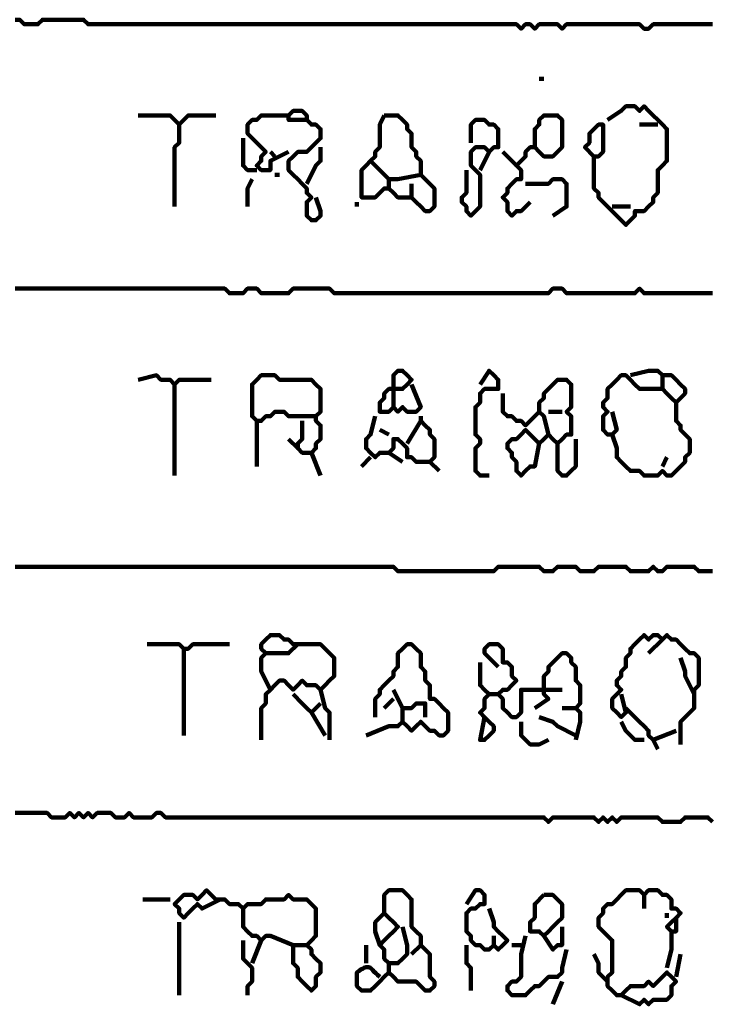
# Model space of a CAD drawing. Header units: metres. Extents: x 1959 to 4131, y 3282 to 4313.
# Tile 56 of 256: x 2127.63 to 2129.03, y 4295.95 to 4297.94. Entities that reach past the tile are written whole.
import ezdxf

# ---------------------------------------------------------------- set-up
doc = ezdxf.new("R2010")
doc.units = ezdxf.units.M
doc.layers.add('P', color=250, linetype='Continuous', lineweight=100)

msp = doc.modelspace()

# ---------------------------------------------------------------- linework, layer by layer
at = {"layer": 'P', "color": 0, "linetype": 'Continuous'}
for points in [[(2127.6199, 4297.9408), (2127.6292, 4297.9408), (2127.6384, 4297.9316), (2127.6476, 4297.9316), (2127.6568, 4297.9316), (2127.6661, 4297.9316), (2127.6753, 4297.9408), (2127.6845, 4297.9408), (2127.6938, 4297.9408), (2127.703, 4297.9408), (2127.7122, 4297.9408), (2127.7215, 4297.9408), (2127.7307, 4297.9408), (2127.7399, 4297.9408), (2127.7492, 4297.9408), (2127.7584, 4297.9408), (2127.7676, 4297.9316), (2127.7768, 4297.9316), (2127.7861, 4297.9316), (2127.7953, 4297.9316), (2127.8045, 4297.9316), (2127.8138, 4297.9316), (2127.823, 4297.9316), (2127.8322, 4297.9316), (2127.8415, 4297.9316), (2127.8507, 4297.9316), (2127.8599, 4297.9316), (2127.8692, 4297.9316), (2127.8784, 4297.9316), (2127.8876, 4297.9316), (2127.8968, 4297.9316), (2127.9061, 4297.9316), (2127.9153, 4297.9316), (2127.9245, 4297.9316), (2127.9338, 4297.9316), (2127.943, 4297.9316), (2127.9522, 4297.9316), (2127.9615, 4297.9316), (2127.9707, 4297.9316), (2127.9799, 4297.9316), (2127.9892, 4297.9316), (2127.9984, 4297.9316), (2128.0076, 4297.9316), (2128.0168, 4297.9316), (2128.0261, 4297.9316), (2128.0353, 4297.9316), (2128.0445, 4297.9316), (2128.0538, 4297.9316), (2128.063, 4297.9316), (2128.0722, 4297.9316), (2128.0815, 4297.9316), (2128.0907, 4297.9316), (2128.0999, 4297.9316), (2128.1092, 4297.9316), (2128.1184, 4297.9316), (2128.1276, 4297.9316), (2128.1368, 4297.9316), (2128.1461, 4297.9316), (2128.1553, 4297.9316), (2128.1645, 4297.9316), (2128.1738, 4297.9316), (2128.183, 4297.9316), (2128.1922, 4297.9316), (2128.2015, 4297.9316), (2128.2107, 4297.9316), (2128.2199, 4297.9316), (2128.2292, 4297.9316), (2128.2384, 4297.9316), (2128.2476, 4297.9316), (2128.2568, 4297.9316), (2128.2661, 4297.9316), (2128.2753, 4297.9316), (2128.2845, 4297.9316), (2128.2938, 4297.9316), (2128.303, 4297.9316), (2128.3122, 4297.9316), (2128.3215, 4297.9316), (2128.3307, 4297.9316), (2128.3399, 4297.9316), (2128.3492, 4297.9316), (2128.3584, 4297.9316), (2128.3676, 4297.9316), (2128.3768, 4297.9316), (2128.3861, 4297.9316), (2128.3953, 4297.9316), (2128.4045, 4297.9316), (2128.4138, 4297.9316), (2128.423, 4297.9316), (2128.4322, 4297.9316), (2128.4415, 4297.9316), (2128.4507, 4297.9316), (2128.4599, 4297.9316), (2128.4692, 4297.9316), (2128.4784, 4297.9316), (2128.4876, 4297.9316), (2128.4968, 4297.9316), (2128.5061, 4297.9316), (2128.5153, 4297.9316), (2128.5245, 4297.9316), (2128.5338, 4297.9316), (2128.543, 4297.9316), (2128.5522, 4297.9316), (2128.5615, 4297.9316), (2128.5707, 4297.9316), (2128.5799, 4297.9316), (2128.5892, 4297.9316), (2128.5984, 4297.9316), (2128.6076, 4297.9316), (2128.6168, 4297.9316), (2128.6261, 4297.9316), (2128.6353, 4297.9316), (2128.6445, 4297.9224), (2128.6538, 4297.9316), (2128.663, 4297.9316), (2128.6722, 4297.9224), (2128.6815, 4297.9316), (2128.6907, 4297.9316), (2128.6999, 4297.9316), (2128.7092, 4297.9316), (2128.7184, 4297.9316), (2128.7276, 4297.9224), (2128.7368, 4297.9316), (2128.7461, 4297.9316), (2128.7553, 4297.9316), (2128.7645, 4297.9316), (2128.7738, 4297.9316), (2128.783, 4297.9316), (2128.7922, 4297.9316), (2128.8015, 4297.9316), (2128.8107, 4297.9316), (2128.8199, 4297.9316), (2128.8292, 4297.9316), (2128.8384, 4297.9316), (2128.8476, 4297.9316), (2128.8568, 4297.9316), (2128.8661, 4297.9316), (2128.8753, 4297.9316), (2128.8845, 4297.9316), (2128.8938, 4297.9224), (2128.903, 4297.9224), (2128.9122, 4297.9316), (2128.9215, 4297.9316), (2128.9307, 4297.9316), (2128.9399, 4297.9316), (2128.9492, 4297.9316), (2128.9584, 4297.9316), (2128.9676, 4297.9316), (2128.9768, 4297.9316), (2128.9861, 4297.9316), (2128.9953, 4297.9316), (2129.0045, 4297.9316), (2129.0138, 4297.9316), (2129.023, 4297.9316), (2129.0322, 4297.9316)], [(2128.6815, 4297.8208), (2128.6907, 4297.8208)], [(2128.2107, 4297.7378), (2128.1738, 4297.7378), (2128.1738, 4297.747), (2128.183, 4297.7562), (2128.1922, 4297.7562), (2128.2015, 4297.7562), (2128.2107, 4297.747), (2128.2107, 4297.7378), (2128.2199, 4297.7285), (2128.2292, 4297.7285), (2128.2384, 4297.7193), (2128.2384, 4297.7101), (2128.2384, 4297.7008), (2128.2292, 4297.6916), (2128.2199, 4297.6824), (2128.2107, 4297.6731), (2128.2015, 4297.6731), (2128.1922, 4297.6731), (2128.183, 4297.6639), (2128.1738, 4297.6547), (2128.1738, 4297.6454), (2128.1738, 4297.6362), (2128.183, 4297.627), (2128.1922, 4297.6178), (2128.2015, 4297.6085), (2128.2107, 4297.5993), (2128.2107, 4297.5901), (2128.2199, 4297.5808), (2128.2107, 4297.5716), (2128.2107, 4297.5624), (2128.2107, 4297.5531), (2128.2107, 4297.5439), (2128.2199, 4297.5347), (2128.2292, 4297.5347), (2128.2384, 4297.5439), (2128.2384, 4297.5531), (2128.2292, 4297.5808)], [(2128.8199, 4297.7378), (2128.8476, 4297.7562), (2128.8568, 4297.7654), (2128.8661, 4297.7654), (2128.8753, 4297.7654), (2128.8845, 4297.7562), (2128.8938, 4297.7654), (2128.903, 4297.7562), (2128.9122, 4297.747), (2128.9215, 4297.7378), (2128.9307, 4297.7285), (2128.9399, 4297.7193), (2128.9399, 4297.7101), (2128.9399, 4297.7008), (2128.9399, 4297.6916), (2128.9399, 4297.6824), (2128.9399, 4297.6731), (2128.9399, 4297.6639), (2128.9399, 4297.6547), (2128.9307, 4297.6454), (2128.9215, 4297.6362), (2128.9215, 4297.627), (2128.9215, 4297.6178), (2128.9215, 4297.6085), (2128.9215, 4297.5993), (2128.9215, 4297.5901), (2128.9122, 4297.5808), (2128.9122, 4297.5716), (2128.903, 4297.5624), (2128.8938, 4297.5531), (2128.8845, 4297.5531), (2128.8753, 4297.5531), (2128.8753, 4297.5439), (2128.8661, 4297.5347), (2128.8568, 4297.5254), (2128.8476, 4297.5347), (2128.8384, 4297.5439), (2128.8292, 4297.5531), (2128.8199, 4297.5624), (2128.8107, 4297.5716), (2128.8015, 4297.5808), (2128.8015, 4297.5901), (2128.7922, 4297.5993), (2128.7922, 4297.6085), (2128.7922, 4297.6178), (2128.7922, 4297.627), (2128.7922, 4297.6362), (2128.7922, 4297.6454), (2128.7922, 4297.6547), (2128.7922, 4297.6639), (2128.8015, 4297.6639), (2128.8107, 4297.6731), (2128.8107, 4297.6824), (2128.8107, 4297.6916), (2128.8107, 4297.7008), (2128.8107, 4297.7101), (2128.8107, 4297.7193), (2128.8107, 4297.7285), (2128.8015, 4297.7285), (2128.7922, 4297.7193), (2128.783, 4297.7101), (2128.783, 4297.7008), (2128.783, 4297.6916), (2128.7738, 4297.6824), (2128.7922, 4297.6639)], [(2127.8692, 4297.747), (2127.9061, 4297.747), (2127.9153, 4297.747), (2127.9245, 4297.747), (2127.9338, 4297.747), (2127.943, 4297.7378), (2127.9522, 4297.7285), (2127.9615, 4297.7378), (2127.9707, 4297.747), (2127.9799, 4297.747), (2127.9892, 4297.747), (2127.9984, 4297.747), (2128.0261, 4297.747)], [(2128.1738, 4297.6731), (2128.1368, 4297.6547), (2128.1368, 4297.6454), (2128.1368, 4297.6362), (2128.1276, 4297.6362), (2128.1184, 4297.6362), (2128.1092, 4297.6454), (2128.1184, 4297.6547), (2128.1184, 4297.6639), (2128.1276, 4297.6731), (2128.1184, 4297.6824), (2128.1092, 4297.6916), (2128.0999, 4297.7008), (2128.0907, 4297.7101), (2128.0907, 4297.7193), (2128.0907, 4297.7285), (2128.0999, 4297.7378), (2128.1092, 4297.7378), (2128.1184, 4297.747), (2128.1276, 4297.747), (2128.1738, 4297.747)], [(2128.3676, 4297.747), (2128.3768, 4297.747), (2128.3861, 4297.747), (2128.3953, 4297.747), (2128.4045, 4297.7378), (2128.4138, 4297.7285), (2128.4138, 4297.7193), (2128.423, 4297.7101), (2128.423, 4297.7008), (2128.423, 4297.6916), (2128.423, 4297.6824), (2128.4322, 4297.6731), (2128.4322, 4297.6639), (2128.4415, 4297.6547), (2128.4415, 4297.6454), (2128.4415, 4297.6362), (2128.4415, 4297.627), (2128.4507, 4297.6178), (2128.4599, 4297.6085), (2128.4692, 4297.5993), (2128.4692, 4297.5901), (2128.4692, 4297.5808), (2128.4692, 4297.5716), (2128.4692, 4297.5624), (2128.4599, 4297.5531), (2128.4507, 4297.5531), (2128.4415, 4297.5624), (2128.4322, 4297.5716), (2128.423, 4297.5808), (2128.4138, 4297.5808), (2128.4045, 4297.5808), (2128.3953, 4297.5808), (2128.3861, 4297.5901), (2128.3768, 4297.5993), (2128.3676, 4297.5993), (2128.3584, 4297.5901), (2128.3492, 4297.5808), (2128.3399, 4297.5808), (2128.3307, 4297.5808), (2128.3215, 4297.5808), (2128.3215, 4297.5901), (2128.3215, 4297.5993), (2128.3215, 4297.6085), (2128.3215, 4297.6178), (2128.3215, 4297.627), (2128.3215, 4297.6362), (2128.3307, 4297.6454), (2128.3399, 4297.6547), (2128.3492, 4297.6639), (2128.3492, 4297.6731), (2128.3584, 4297.6824), (2128.3584, 4297.6916), (2128.3584, 4297.7008), (2128.3584, 4297.7101), (2128.3584, 4297.7193), (2128.3584, 4297.7285), (2128.3676, 4297.747)], [(2128.543, 4297.6916), (2128.543, 4297.7285), (2128.5522, 4297.7378), (2128.5615, 4297.7378), (2128.5707, 4297.7378), (2128.5799, 4297.7285), (2128.5892, 4297.7285), (2128.5984, 4297.7193), (2128.5984, 4297.7101), (2128.5984, 4297.7008), (2128.5984, 4297.6916), (2128.5984, 4297.6824), (2128.5892, 4297.6824), (2128.5799, 4297.6731), (2128.5707, 4297.6824), (2128.5615, 4297.6824), (2128.5522, 4297.6824), (2128.543, 4297.6731), (2128.543, 4297.6639), (2128.543, 4297.6547), (2128.543, 4297.6454), (2128.5522, 4297.6362), (2128.5615, 4297.627), (2128.5615, 4297.6178), (2128.5615, 4297.6085), (2128.5615, 4297.5993), (2128.5615, 4297.5901), (2128.5615, 4297.5808), (2128.5615, 4297.5716), (2128.5615, 4297.5624), (2128.5522, 4297.5531), (2128.543, 4297.5439), (2128.5338, 4297.5531), (2128.5338, 4297.5624), (2128.5245, 4297.5716), (2128.5245, 4297.5808), (2128.5338, 4297.5901), (2128.5338, 4297.5993), (2128.5338, 4297.6085), (2128.5338, 4297.6178), (2128.5338, 4297.6362)], [(2128.6722, 4297.6824), (2128.6722, 4297.7193), (2128.6815, 4297.7285), (2128.6815, 4297.7378), (2128.6907, 4297.747), (2128.6999, 4297.747), (2128.7092, 4297.747), (2128.7184, 4297.747), (2128.7276, 4297.7378), (2128.7276, 4297.7285), (2128.7276, 4297.7193), (2128.7276, 4297.7101), (2128.7276, 4297.7008), (2128.7276, 4297.6916), (2128.7276, 4297.6824), (2128.7184, 4297.6731), (2128.7092, 4297.6639), (2128.6999, 4297.6639), (2128.6907, 4297.6639), (2128.6815, 4297.6731), (2128.6722, 4297.6824), (2128.663, 4297.6824), (2128.6538, 4297.6731), (2128.6538, 4297.6639), (2128.6445, 4297.6547), (2128.6353, 4297.6454), (2128.6445, 4297.6362), (2128.6445, 4297.627), (2128.6445, 4297.6178), (2128.6353, 4297.6178), (2128.6261, 4297.6085), (2128.6168, 4297.5993), (2128.6168, 4297.5901), (2128.6076, 4297.5808), (2128.6168, 4297.5716), (2128.6168, 4297.5624), (2128.6168, 4297.5531), (2128.6261, 4297.5439), (2128.6353, 4297.5531), (2128.6445, 4297.5531), (2128.663, 4297.5716)], [(2127.9522, 4297.7285), (2127.9522, 4297.6916), (2127.943, 4297.6824), (2127.943, 4297.6731), (2127.943, 4297.6639), (2127.943, 4297.6547), (2127.943, 4297.6454), (2127.943, 4297.6362), (2127.943, 4297.627), (2127.943, 4297.6178), (2127.943, 4297.6085), (2127.943, 4297.5993), (2127.943, 4297.5624)], [(2128.8845, 4297.7285), (2128.9215, 4297.7285)], [(2128.0815, 4297.7008), (2128.0815, 4297.6731), (2128.0815, 4297.6639), (2128.0815, 4297.6547), (2128.0815, 4297.6454), (2128.0907, 4297.6362), (2128.1092, 4297.6362)], [(2128.2384, 4297.6824), (2128.2384, 4297.6547), (2128.2292, 4297.6454), (2128.2107, 4297.6085)], [(2128.1368, 4297.6731), (2128.1461, 4297.6639)], [(2128.5799, 4297.6731), (2128.5615, 4297.6362)], [(2128.6076, 4297.6731), (2128.6353, 4297.6454)], [(2128.3399, 4297.6547), (2128.3768, 4297.6178), (2128.3861, 4297.6178), (2128.3953, 4297.6178), (2128.4415, 4297.627)], [(2128.0999, 4297.6178), (2128.0907, 4297.5993), (2128.0907, 4297.5901), (2128.0907, 4297.5808), (2128.0907, 4297.5624)], [(2128.1461, 4297.627), (2128.1553, 4297.627)], [(2128.3768, 4297.6178), (2128.3768, 4297.5993)], [(2128.6538, 4297.6085), (2128.6907, 4297.6085), (2128.6999, 4297.6085), (2128.7092, 4297.6178), (2128.7184, 4297.6178), (2128.7276, 4297.6178), (2128.7368, 4297.6085), (2128.7368, 4297.5993), (2128.7368, 4297.5901), (2128.7368, 4297.5808), (2128.7368, 4297.5716), (2128.7368, 4297.5624), (2128.7092, 4297.5439)], [(2128.423, 4297.6085), (2128.423, 4297.5808)], [(2128.3122, 4297.5716), (2128.3122, 4297.5624)], [(2128.8292, 4297.5624), (2128.8661, 4297.5624)], [(2127.6199, 4297.3962), (2127.6292, 4297.3962), (2127.6384, 4297.3962), (2127.6476, 4297.3962), (2127.6568, 4297.3962), (2127.6661, 4297.3962), (2127.6753, 4297.3962), (2127.6845, 4297.3962), (2127.6938, 4297.3962), (2127.703, 4297.3962), (2127.7122, 4297.3962), (2127.7215, 4297.3962), (2127.7307, 4297.3962), (2127.7399, 4297.3962), (2127.7492, 4297.3962), (2127.7584, 4297.3962), (2127.7676, 4297.3962), (2127.7768, 4297.3962), (2127.7861, 4297.3962), (2127.7953, 4297.3962), (2127.8045, 4297.3962), (2127.8138, 4297.3962), (2127.823, 4297.3962), (2127.8322, 4297.3962), (2127.8415, 4297.3962), (2127.8507, 4297.3962), (2127.8599, 4297.3962), (2127.8692, 4297.3962), (2127.8784, 4297.3962), (2127.8876, 4297.3962), (2127.8968, 4297.3962), (2127.9061, 4297.3962), (2127.9153, 4297.3962), (2127.9245, 4297.3962), (2127.9338, 4297.3962), (2127.943, 4297.3962), (2127.9522, 4297.3962), (2127.9615, 4297.3962), (2127.9707, 4297.3962), (2127.9799, 4297.3962), (2127.9892, 4297.3962), (2127.9984, 4297.3962), (2128.0076, 4297.3962), (2128.0168, 4297.3962), (2128.0261, 4297.3962), (2128.0353, 4297.3962), (2128.0445, 4297.3962), (2128.0538, 4297.387), (2128.063, 4297.387), (2128.0722, 4297.387), (2128.0815, 4297.387), (2128.0907, 4297.3962), (2128.0999, 4297.3962), (2128.1092, 4297.3962), (2128.1184, 4297.387), (2128.1276, 4297.387), (2128.1368, 4297.387), (2128.1461, 4297.387), (2128.1553, 4297.387), (2128.1645, 4297.387), (2128.1738, 4297.387), (2128.183, 4297.3962), (2128.1922, 4297.3962), (2128.2015, 4297.3962), (2128.2107, 4297.3962), (2128.2199, 4297.3962), (2128.2292, 4297.3962), (2128.2384, 4297.3962), (2128.2476, 4297.3962), (2128.2568, 4297.3962), (2128.2661, 4297.387), (2128.2753, 4297.387), (2128.2845, 4297.387), (2128.2938, 4297.387), (2128.303, 4297.387), (2128.3122, 4297.387), (2128.3215, 4297.387), (2128.3307, 4297.387), (2128.3399, 4297.387), (2128.3492, 4297.387), (2128.3584, 4297.387), (2128.3676, 4297.387), (2128.3768, 4297.387), (2128.3861, 4297.387), (2128.3953, 4297.387), (2128.4045, 4297.387), (2128.4138, 4297.387), (2128.423, 4297.387), (2128.4322, 4297.387), (2128.4415, 4297.387), (2128.4507, 4297.387), (2128.4599, 4297.387), (2128.4692, 4297.387), (2128.4784, 4297.387), (2128.4876, 4297.387), (2128.4968, 4297.387), (2128.5061, 4297.387), (2128.5153, 4297.387), (2128.5245, 4297.387), (2128.5338, 4297.387), (2128.543, 4297.387), (2128.5522, 4297.387), (2128.5615, 4297.387), (2128.5707, 4297.387), (2128.5799, 4297.387), (2128.5892, 4297.387), (2128.5984, 4297.387), (2128.6076, 4297.387), (2128.6168, 4297.387), (2128.6261, 4297.387), (2128.6353, 4297.387), (2128.6445, 4297.387), (2128.6538, 4297.387), (2128.663, 4297.387), (2128.6722, 4297.387), (2128.6815, 4297.387), (2128.6907, 4297.387), (2128.6999, 4297.387), (2128.7092, 4297.3962), (2128.7184, 4297.3962), (2128.7276, 4297.3962), (2128.7368, 4297.387), (2128.7461, 4297.387), (2128.7553, 4297.387), (2128.7645, 4297.387), (2128.7738, 4297.387), (2128.783, 4297.387), (2128.7922, 4297.387), (2128.8015, 4297.387), (2128.8107, 4297.387), (2128.8199, 4297.387), (2128.8292, 4297.387), (2128.8384, 4297.387), (2128.8476, 4297.387), (2128.8568, 4297.387), (2128.8661, 4297.387), (2128.8753, 4297.387), (2128.8845, 4297.3962), (2128.8938, 4297.387), (2128.903, 4297.387), (2128.9122, 4297.387), (2128.9215, 4297.387), (2128.9307, 4297.387), (2128.9399, 4297.387), (2128.9492, 4297.387), (2128.9584, 4297.387), (2128.9676, 4297.387), (2128.9768, 4297.387), (2128.9861, 4297.387), (2128.9953, 4297.387), (2129.0045, 4297.387), (2129.0138, 4297.387), (2129.023, 4297.387), (2129.0322, 4297.387)], [(2127.8692, 4297.2116), (2127.9061, 4297.2208), (2127.9153, 4297.2116), (2127.9245, 4297.2116), (2127.9338, 4297.2116), (2127.943, 4297.2024), (2127.9522, 4297.2116), (2127.9615, 4297.2116), (2127.9707, 4297.2116), (2127.9799, 4297.2116), (2127.9892, 4297.2116), (2127.9984, 4297.2116), (2128.0168, 4297.2116)], [(2128.2292, 4297.1378), (2128.1922, 4297.1378), (2128.183, 4297.1378), (2128.1738, 4297.1378), (2128.1645, 4297.147), (2128.1553, 4297.147), (2128.1461, 4297.147), (2128.1368, 4297.1378), (2128.1276, 4297.1378), (2128.1184, 4297.1285), (2128.1092, 4297.1285), (2128.0999, 4297.1378), (2128.0999, 4297.147), (2128.0999, 4297.1562), (2128.0999, 4297.1654), (2128.0999, 4297.1747), (2128.0999, 4297.1839), (2128.0999, 4297.1931), (2128.0999, 4297.2024), (2128.1092, 4297.2116), (2128.1184, 4297.2208), (2128.1276, 4297.2208), (2128.1368, 4297.2208), (2128.1461, 4297.2208), (2128.1553, 4297.2116), (2128.1645, 4297.2116), (2128.1738, 4297.2116), (2128.183, 4297.2116), (2128.1922, 4297.2116), (2128.2015, 4297.2116), (2128.2107, 4297.2116), (2128.2199, 4297.2116), (2128.2292, 4297.2024), (2128.2384, 4297.1931), (2128.2384, 4297.1839), (2128.2384, 4297.1747), (2128.2384, 4297.1654), (2128.2384, 4297.1562), (2128.2384, 4297.147), (2128.2292, 4297.1378), (2128.2292, 4297.1285), (2128.2384, 4297.1193), (2128.2384, 4297.1101), (2128.2384, 4297.1008), (2128.2384, 4297.0916), (2128.2292, 4297.0824), (2128.2292, 4297.0731), (2128.2199, 4297.0639), (2128.2384, 4297.0178)], [(2128.3861, 4297.1562), (2128.3861, 4297.1931), (2128.3861, 4297.2024), (2128.3861, 4297.2116), (2128.3861, 4297.2208), (2128.3953, 4297.2301), (2128.4045, 4297.2301), (2128.4138, 4297.2208), (2128.423, 4297.2116), (2128.4138, 4297.2024), (2128.4045, 4297.1931), (2128.3953, 4297.1931), (2128.3861, 4297.1931), (2128.3768, 4297.1931), (2128.3676, 4297.1839), (2128.3676, 4297.1747), (2128.3584, 4297.1654), (2128.3584, 4297.1562), (2128.3584, 4297.147), (2128.3676, 4297.147), (2128.3768, 4297.147), (2128.3861, 4297.1562), (2128.3953, 4297.147), (2128.4045, 4297.1562), (2128.4138, 4297.147), (2128.423, 4297.147), (2128.4322, 4297.147), (2128.4415, 4297.1562), (2128.423, 4297.2024)], [(2128.5615, 4297.2024), (2128.5799, 4297.2301), (2128.5892, 4297.2208), (2128.5984, 4297.2116), (2128.5984, 4297.2024), (2128.5984, 4297.1931), (2128.5892, 4297.1931), (2128.5799, 4297.1931), (2128.5707, 4297.1931), (2128.5615, 4297.1839), (2128.5615, 4297.1747), (2128.5615, 4297.1654), (2128.5522, 4297.1562), (2128.5522, 4297.147), (2128.5522, 4297.1378), (2128.5522, 4297.1285), (2128.5522, 4297.1193), (2128.5522, 4297.1101), (2128.5522, 4297.1008), (2128.5615, 4297.0916), (2128.5615, 4297.0824), (2128.5522, 4297.0731), (2128.5522, 4297.0639), (2128.5522, 4297.0547), (2128.5522, 4297.0454), (2128.5522, 4297.0362), (2128.5522, 4297.027), (2128.5615, 4297.0178), (2128.5799, 4297.0178)], [(2128.8661, 4297.2208), (2128.903, 4297.2301), (2128.9122, 4297.2301), (2128.9215, 4297.2301), (2128.9307, 4297.2208), (2128.9399, 4297.2208), (2128.9492, 4297.2208), (2128.9584, 4297.2116), (2128.9676, 4297.2024), (2128.9768, 4297.1931), (2128.9768, 4297.1839), (2128.9676, 4297.1747), (2128.9584, 4297.1654), (2128.9492, 4297.1747), (2128.9399, 4297.1839), (2128.9307, 4297.1931), (2128.9215, 4297.1931), (2128.9122, 4297.1931), (2128.903, 4297.1931), (2128.8938, 4297.1931), (2128.8845, 4297.1931), (2128.8753, 4297.2024), (2128.8661, 4297.2116), (2128.8568, 4297.2208), (2128.8476, 4297.2208), (2128.8384, 4297.2116), (2128.8292, 4297.2024), (2128.8199, 4297.1931), (2128.8199, 4297.1839), (2128.8199, 4297.1747), (2128.8107, 4297.1654), (2128.8107, 4297.1562), (2128.8199, 4297.147), (2128.8107, 4297.1378), (2128.8107, 4297.1285), (2128.8107, 4297.1193), (2128.8107, 4297.1101), (2128.8199, 4297.1008), (2128.8292, 4297.1008), (2128.8384, 4297.1101), (2128.8292, 4297.147)], [(2128.9307, 4297.2208), (2128.9307, 4297.1931)], [(2127.943, 4297.2024), (2127.943, 4297.1654), (2127.943, 4297.1562), (2127.943, 4297.147), (2127.943, 4297.1378), (2127.943, 4297.1285), (2127.943, 4297.1193), (2127.943, 4297.1101), (2127.943, 4297.1008), (2127.943, 4297.0916), (2127.943, 4297.0824), (2127.943, 4297.0731), (2127.943, 4297.0639), (2127.943, 4297.0547), (2127.943, 4297.0454), (2127.943, 4297.0362), (2127.943, 4297.0178)], [(2128.6999, 4297.1008), (2128.6907, 4297.1378), (2128.6815, 4297.147), (2128.6815, 4297.1562), (2128.6815, 4297.1654), (2128.6907, 4297.1747), (2128.6907, 4297.1839), (2128.6999, 4297.1931), (2128.7092, 4297.2024), (2128.7184, 4297.2116), (2128.7276, 4297.2116), (2128.7368, 4297.2116), (2128.7461, 4297.2024), (2128.7461, 4297.1931), (2128.7461, 4297.1839), (2128.7461, 4297.1747), (2128.7461, 4297.1654), (2128.7461, 4297.1562), (2128.7368, 4297.147), (2128.7461, 4297.1378), (2128.7461, 4297.1285), (2128.7461, 4297.1193), (2128.7461, 4297.1101), (2128.7461, 4297.1008), (2128.7368, 4297.1008), (2128.7276, 4297.0916), (2128.7184, 4297.0824), (2128.7092, 4297.0916), (2128.6999, 4297.1008), (2128.6907, 4297.0916), (2128.6815, 4297.0824), (2128.6722, 4297.0916), (2128.663, 4297.1008), (2128.6538, 4297.1101), (2128.6445, 4297.1008), (2128.6353, 4297.0916), (2128.6261, 4297.0916), (2128.6168, 4297.0824), (2128.6168, 4297.0731), (2128.6261, 4297.0639), (2128.6261, 4297.0547), (2128.6353, 4297.0454), (2128.6353, 4297.0362), (2128.6353, 4297.027), (2128.6445, 4297.0178), (2128.6538, 4297.027), (2128.663, 4297.0362), (2128.6722, 4297.0362), (2128.6815, 4297.0824)], [(2128.6076, 4297.1839), (2128.6076, 4297.147), (2128.6168, 4297.1378), (2128.6261, 4297.1378), (2128.6353, 4297.1285), (2128.6445, 4297.1285), (2128.6538, 4297.1193), (2128.663, 4297.1285), (2128.6815, 4297.147)], [(2128.9584, 4297.1654), (2128.9584, 4297.1285), (2128.9676, 4297.1193), (2128.9676, 4297.1101), (2128.9768, 4297.1008), (2128.9861, 4297.0916), (2128.9861, 4297.0824), (2128.9861, 4297.0731), (2128.9861, 4297.0639), (2128.9768, 4297.0547), (2128.9768, 4297.0454), (2128.9676, 4297.0362), (2128.9584, 4297.027), (2128.9492, 4297.0178), (2128.9399, 4297.0178), (2128.9307, 4297.027), (2128.9215, 4297.0178), (2128.9122, 4297.0178), (2128.903, 4297.0178), (2128.8938, 4297.0178), (2128.8845, 4297.027), (2128.8753, 4297.027), (2128.8661, 4297.027), (2128.8568, 4297.0362), (2128.8476, 4297.0454), (2128.8384, 4297.0547), (2128.8384, 4297.0639), (2128.8384, 4297.0731), (2128.8292, 4297.1008)], [(2128.3492, 4297.1378), (2128.3399, 4297.1008), (2128.3307, 4297.0916), (2128.3307, 4297.0824), (2128.3307, 4297.0731), (2128.3399, 4297.0639), (2128.3492, 4297.0547), (2128.3584, 4297.0639), (2128.3676, 4297.0639), (2128.3768, 4297.0639), (2128.3861, 4297.0731), (2128.3861, 4297.0824), (2128.3861, 4297.0916), (2128.3953, 4297.0916), (2128.4045, 4297.0824), (2128.4138, 4297.0731), (2128.4138, 4297.0639), (2128.4138, 4297.0547), (2128.423, 4297.0547), (2128.4322, 4297.0454), (2128.4415, 4297.0454), (2128.4507, 4297.0454), (2128.4599, 4297.0454), (2128.4692, 4297.0547), (2128.4692, 4297.0639), (2128.4692, 4297.0731), (2128.4692, 4297.0824), (2128.4692, 4297.0916), (2128.4599, 4297.1008), (2128.4599, 4297.1101), (2128.4507, 4297.1193), (2128.4415, 4297.1285), (2128.4138, 4297.0824)], [(2128.4415, 4297.1378), (2128.4415, 4297.1285)], [(2128.6999, 4297.147), (2128.7276, 4297.147)], [(2128.1092, 4297.1285), (2128.1092, 4297.0916), (2128.1092, 4297.0824), (2128.1092, 4297.0731), (2128.1092, 4297.0362)], [(2128.2015, 4297.1285), (2128.2015, 4297.1008), (2128.2015, 4297.0916), (2128.1922, 4297.0824), (2128.1922, 4297.0731), (2128.2015, 4297.0639), (2128.2199, 4297.0639)], [(2128.3584, 4297.1101), (2128.3768, 4297.1008)], [(2128.1738, 4297.0916), (2128.1922, 4297.0731)], [(2128.7553, 4297.0916), (2128.7553, 4297.0547), (2128.7553, 4297.0454), (2128.7553, 4297.0362), (2128.7461, 4297.027), (2128.7368, 4297.0178), (2128.7276, 4297.0178), (2128.7184, 4297.027), (2128.7184, 4297.0362), (2128.7184, 4297.0454), (2128.7184, 4297.0547), (2128.7184, 4297.0639), (2128.7184, 4297.0824)], [(2128.3768, 4297.0639), (2128.4045, 4297.0454)], [(2128.3399, 4297.0547), (2128.3215, 4297.0362)], [(2128.4599, 4297.0454), (2128.4784, 4297.027)], [(2128.9399, 4297.0547), (2128.9307, 4297.0362)], [(2127.6199, 4296.8331), (2127.6292, 4296.8331), (2127.6384, 4296.8331), (2127.6476, 4296.8331), (2127.6568, 4296.8331), (2127.6661, 4296.8331), (2127.6753, 4296.8331), (2127.6845, 4296.8331), (2127.6938, 4296.8331), (2127.703, 4296.8331), (2127.7122, 4296.8331), (2127.7215, 4296.8331), (2127.7307, 4296.8331), (2127.7399, 4296.8331), (2127.7492, 4296.8331), (2127.7584, 4296.8331), (2127.7676, 4296.8331), (2127.7768, 4296.8331), (2127.7861, 4296.8331), (2127.7953, 4296.8331), (2127.8045, 4296.8331), (2127.8138, 4296.8331), (2127.823, 4296.8331), (2127.8322, 4296.8331), (2127.8415, 4296.8331), (2127.8507, 4296.8331), (2127.8599, 4296.8331), (2127.8692, 4296.8331), (2127.8784, 4296.8331), (2127.8876, 4296.8331), (2127.8968, 4296.8331), (2127.9061, 4296.8331), (2127.9153, 4296.8331), (2127.9245, 4296.8331), (2127.9338, 4296.8331), (2127.943, 4296.8331), (2127.9522, 4296.8331), (2127.9615, 4296.8331), (2127.9707, 4296.8331), (2127.9799, 4296.8331), (2127.9892, 4296.8331), (2127.9984, 4296.8331), (2128.0076, 4296.8331), (2128.0168, 4296.8331), (2128.0261, 4296.8331), (2128.0353, 4296.8331), (2128.0445, 4296.8331), (2128.0538, 4296.8331), (2128.063, 4296.8331), (2128.0722, 4296.8331), (2128.0815, 4296.8331), (2128.0907, 4296.8331), (2128.0999, 4296.8331), (2128.1092, 4296.8331), (2128.1184, 4296.8331), (2128.1276, 4296.8331), (2128.1368, 4296.8331), (2128.1461, 4296.8331), (2128.1553, 4296.8331), (2128.1645, 4296.8331), (2128.1738, 4296.8331), (2128.183, 4296.8331), (2128.1922, 4296.8331), (2128.2015, 4296.8331), (2128.2107, 4296.8331), (2128.2199, 4296.8331), (2128.2292, 4296.8331), (2128.2384, 4296.8331), (2128.2476, 4296.8331), (2128.2568, 4296.8331), (2128.2661, 4296.8331), (2128.2753, 4296.8331), (2128.2845, 4296.8331), (2128.2938, 4296.8331), (2128.303, 4296.8331), (2128.3122, 4296.8331), (2128.3215, 4296.8331), (2128.3307, 4296.8331), (2128.3399, 4296.8331), (2128.3492, 4296.8331), (2128.3584, 4296.8331), (2128.3676, 4296.8331), (2128.3768, 4296.8331), (2128.3861, 4296.8331), (2128.3953, 4296.8239), (2128.4045, 4296.8239), (2128.4138, 4296.8239), (2128.423, 4296.8239), (2128.4322, 4296.8239), (2128.4415, 4296.8239), (2128.4507, 4296.8239), (2128.4599, 4296.8239), (2128.4692, 4296.8239), (2128.4784, 4296.8239), (2128.4876, 4296.8239), (2128.4968, 4296.8239), (2128.5061, 4296.8239), (2128.5153, 4296.8239), (2128.5245, 4296.8239), (2128.5338, 4296.8239), (2128.543, 4296.8239), (2128.5522, 4296.8239), (2128.5615, 4296.8239), (2128.5707, 4296.8239), (2128.5799, 4296.8239), (2128.5892, 4296.8239), (2128.5984, 4296.8331), (2128.6076, 4296.8331), (2128.6168, 4296.8331), (2128.6261, 4296.8331), (2128.6353, 4296.8331), (2128.6445, 4296.8331), (2128.6538, 4296.8331), (2128.663, 4296.8331), (2128.6722, 4296.8331), (2128.6815, 4296.8331), (2128.6907, 4296.8239), (2128.6999, 4296.8239), (2128.7092, 4296.8239), (2128.7184, 4296.8331), (2128.7276, 4296.8331), (2128.7368, 4296.8331), (2128.7461, 4296.8331), (2128.7553, 4296.8331), (2128.7645, 4296.8239), (2128.7738, 4296.8239), (2128.783, 4296.8239), (2128.7922, 4296.8239), (2128.8015, 4296.8331), (2128.8107, 4296.8331), (2128.8199, 4296.8331), (2128.8292, 4296.8331), (2128.8384, 4296.8331), (2128.8476, 4296.8331), (2128.8568, 4296.8331), (2128.8661, 4296.8239), (2128.8753, 4296.8239), (2128.8845, 4296.8239), (2128.8938, 4296.8239), (2128.903, 4296.8239), (2128.9122, 4296.8331), (2128.9215, 4296.8239), (2128.9307, 4296.8239), (2128.9399, 4296.8331), (2128.9492, 4296.8331), (2128.9584, 4296.8331), (2128.9676, 4296.8331), (2128.9768, 4296.8331), (2128.9861, 4296.8331), (2128.9953, 4296.8331), (2129.0045, 4296.8239), (2129.0138, 4296.8239), (2129.023, 4296.8239), (2129.0322, 4296.8239)], [(2128.1368, 4296.5839), (2128.1184, 4296.6208), (2128.1184, 4296.6301), (2128.1184, 4296.6393), (2128.1184, 4296.6485), (2128.1276, 4296.6578), (2128.1184, 4296.667), (2128.1184, 4296.6762), (2128.1276, 4296.6854), (2128.1368, 4296.6947), (2128.1461, 4296.6947), (2128.1553, 4296.6947), (2128.1645, 4296.6854), (2128.1738, 4296.6854), (2128.183, 4296.6762), (2128.1922, 4296.6762), (2128.2015, 4296.6762), (2128.2107, 4296.6762), (2128.2199, 4296.6762), (2128.2292, 4296.6762), (2128.2384, 4296.6762), (2128.2476, 4296.667), (2128.2568, 4296.6578), (2128.2661, 4296.6485), (2128.2661, 4296.6393), (2128.2661, 4296.6301), (2128.2661, 4296.6208), (2128.2661, 4296.6116), (2128.2568, 4296.6024), (2128.2476, 4296.5931), (2128.2384, 4296.5839), (2128.2292, 4296.5931), (2128.2199, 4296.5931), (2128.2107, 4296.5931), (2128.2015, 4296.6024), (2128.1922, 4296.5931), (2128.183, 4296.5839), (2128.1738, 4296.5931), (2128.1645, 4296.6024), (2128.1553, 4296.6024), (2128.1461, 4296.5931), (2128.1368, 4296.5839), (2128.1276, 4296.5747), (2128.1276, 4296.5654), (2128.1276, 4296.5562), (2128.1184, 4296.547), (2128.1184, 4296.5378), (2128.1184, 4296.5285), (2128.1184, 4296.4824)], [(2128.8476, 4296.5747), (2128.8568, 4296.5378), (2128.8476, 4296.5285), (2128.8384, 4296.5378), (2128.8292, 4296.547), (2128.8292, 4296.5562), (2128.8292, 4296.5654), (2128.8384, 4296.5747), (2128.8476, 4296.5839), (2128.8384, 4296.5931), (2128.8384, 4296.6024), (2128.8476, 4296.6116), (2128.8476, 4296.6208), (2128.8568, 4296.6301), (2128.8568, 4296.6393), (2128.8568, 4296.6485), (2128.8661, 4296.6578), (2128.8661, 4296.667), (2128.8753, 4296.6762), (2128.8845, 4296.6854), (2128.8938, 4296.6947), (2128.903, 4296.6854), (2128.9122, 4296.6947), (2128.9215, 4296.6947), (2128.9307, 4296.6854), (2128.9399, 4296.6947), (2128.9492, 4296.6854), (2128.9584, 4296.6854), (2128.9676, 4296.6762), (2128.9768, 4296.667), (2128.9861, 4296.6578), (2128.9953, 4296.6578), (2129.0045, 4296.6485), (2129.0045, 4296.6393), (2129.0045, 4296.6301), (2129.0045, 4296.6208), (2129.0045, 4296.6116), (2129.0045, 4296.6024), (2129.0045, 4296.5931), (2128.9953, 4296.5839), (2128.9953, 4296.5747), (2128.9953, 4296.5654), (2128.9953, 4296.5562), (2128.9953, 4296.547), (2128.9861, 4296.5378), (2128.9768, 4296.5285), (2128.9676, 4296.5193), (2128.9676, 4296.5101), (2128.9676, 4296.4731)], [(2128.9307, 4296.6854), (2128.903, 4296.6578)], [(2127.8876, 4296.6762), (2127.9245, 4296.6762), (2127.9338, 4296.6762), (2127.943, 4296.6762), (2127.9522, 4296.6762), (2127.9615, 4296.667), (2127.9707, 4296.667), (2127.9799, 4296.6762), (2127.9892, 4296.6762), (2127.9984, 4296.6762), (2128.0076, 4296.6762), (2128.0168, 4296.6762), (2128.0538, 4296.6762)], [(2127.9615, 4296.667), (2127.9615, 4296.6301), (2127.9615, 4296.6208), (2127.9615, 4296.6116), (2127.9615, 4296.6024), (2127.9615, 4296.5931), (2127.9615, 4296.5839), (2127.9615, 4296.5747), (2127.9615, 4296.5654), (2127.9615, 4296.5562), (2127.9615, 4296.547), (2127.9615, 4296.5378), (2127.9615, 4296.4916)], [(2128.1922, 4296.6762), (2128.1738, 4296.6578), (2128.1645, 4296.6578), (2128.1553, 4296.6578), (2128.1276, 4296.6578)], [(2128.3492, 4296.5285), (2128.3492, 4296.5654), (2128.3584, 4296.5747), (2128.3584, 4296.5839), (2128.3676, 4296.5931), (2128.3768, 4296.6024), (2128.3861, 4296.6116), (2128.3861, 4296.6208), (2128.3953, 4296.6301), (2128.3953, 4296.6393), (2128.3953, 4296.6485), (2128.3953, 4296.6578), (2128.4045, 4296.667), (2128.4138, 4296.6762), (2128.423, 4296.6762), (2128.4322, 4296.667), (2128.4415, 4296.6578), (2128.4415, 4296.6485), (2128.4415, 4296.6393), (2128.4415, 4296.6301), (2128.4507, 4296.6208), (2128.4507, 4296.6116), (2128.4507, 4296.6024), (2128.4599, 4296.5931), (2128.4599, 4296.5839), (2128.4599, 4296.5747), (2128.4599, 4296.5654), (2128.4692, 4296.5654), (2128.4784, 4296.5562), (2128.4876, 4296.547), (2128.4968, 4296.5378), (2128.4968, 4296.5285), (2128.4968, 4296.5193), (2128.4968, 4296.5101), (2128.4968, 4296.5008), (2128.4876, 4296.4916), (2128.4784, 4296.4916), (2128.4692, 4296.5008), (2128.4599, 4296.5008), (2128.4507, 4296.5101), (2128.4415, 4296.5193), (2128.4322, 4296.5101), (2128.423, 4296.5008), (2128.4138, 4296.5101), (2128.4045, 4296.5193), (2128.3953, 4296.5101), (2128.3861, 4296.5101), (2128.3768, 4296.5101), (2128.3307, 4296.4916)], [(2128.5984, 4296.6301), (2128.5707, 4296.6578), (2128.5707, 4296.667), (2128.5799, 4296.6762), (2128.5892, 4296.6762), (2128.5984, 4296.6762), (2128.6076, 4296.667), (2128.6076, 4296.6578), (2128.6076, 4296.6485), (2128.6076, 4296.6393), (2128.6168, 4296.6393), (2128.6261, 4296.6301), (2128.6261, 4296.6208), (2128.6261, 4296.6116), (2128.6353, 4296.6024), (2128.6261, 4296.5931), (2128.6168, 4296.5839), (2128.6076, 4296.5839), (2128.5984, 4296.5747), (2128.6076, 4296.5654), (2128.6076, 4296.5562), (2128.6076, 4296.547), (2128.6168, 4296.5378), (2128.6261, 4296.5285), (2128.6353, 4296.5285), (2128.6445, 4296.5378), (2128.6445, 4296.547), (2128.6445, 4296.5562), (2128.6445, 4296.5654), (2128.6445, 4296.5747), (2128.6445, 4296.5839), (2128.6538, 4296.5839), (2128.663, 4296.5839), (2128.6722, 4296.5839), (2128.6815, 4296.5839), (2128.6907, 4296.5839), (2128.7276, 4296.5839)], [(2128.5615, 4296.6393), (2128.5615, 4296.6024), (2128.5615, 4296.5931), (2128.5707, 4296.5839), (2128.5799, 4296.5747), (2128.5707, 4296.5654), (2128.5707, 4296.5562), (2128.5707, 4296.547), (2128.5615, 4296.5378), (2128.5707, 4296.5285), (2128.5799, 4296.5193), (2128.5892, 4296.5101), (2128.5892, 4296.5008), (2128.5799, 4296.4916), (2128.5707, 4296.4824), (2128.5615, 4296.4824), (2128.5707, 4296.5285)], [(2128.6722, 4296.547), (2128.6999, 4296.5654), (2128.6907, 4296.5747), (2128.6907, 4296.5839), (2128.6907, 4296.5931), (2128.6907, 4296.6024), (2128.6907, 4296.6116), (2128.6999, 4296.6208), (2128.6999, 4296.6301), (2128.7092, 4296.6393), (2128.7184, 4296.6485), (2128.7276, 4296.6578), (2128.7368, 4296.6578), (2128.7461, 4296.6485), (2128.7461, 4296.6393), (2128.7553, 4296.6301), (2128.7553, 4296.6208), (2128.7553, 4296.6116), (2128.7553, 4296.6024), (2128.7645, 4296.5931), (2128.7645, 4296.5839), (2128.7645, 4296.5747), (2128.7645, 4296.5654), (2128.7645, 4296.5562), (2128.7553, 4296.547), (2128.7645, 4296.5378), (2128.7645, 4296.5285), (2128.7645, 4296.5193), (2128.7553, 4296.4824)], [(2128.9676, 4296.6485), (2128.9768, 4296.6208), (2128.9768, 4296.6116), (2128.9953, 4296.5747)], [(2128.2384, 4296.5839), (2128.2476, 4296.547), (2128.2568, 4296.5378), (2128.2568, 4296.5285), (2128.2568, 4296.4824)], [(2128.3861, 4296.5839), (2128.4045, 4296.547), (2128.4138, 4296.547), (2128.423, 4296.547), (2128.4322, 4296.5562), (2128.4415, 4296.5562), (2128.4507, 4296.5562), (2128.4507, 4296.547), (2128.4507, 4296.5285)], [(2128.183, 4296.5747), (2128.2015, 4296.5562), (2128.2107, 4296.547), (2128.2199, 4296.5378), (2128.2384, 4296.5562)], [(2128.3861, 4296.5654), (2128.3676, 4296.547)], [(2128.5799, 4296.5747), (2128.5984, 4296.5747)], [(2128.4045, 4296.547), (2128.4045, 4296.5193)], [(2128.7276, 4296.547), (2128.7553, 4296.547)], [(2128.8568, 4296.547), (2128.8845, 4296.5193), (2128.8938, 4296.5101), (2128.903, 4296.5008), (2128.903, 4296.4916), (2128.9122, 4296.4824), (2128.9215, 4296.4639)], [(2128.2199, 4296.5378), (2128.2476, 4296.4916)], [(2128.6445, 4296.5193), (2128.6445, 4296.4916), (2128.6538, 4296.4824), (2128.663, 4296.4731), (2128.6722, 4296.4731), (2128.6815, 4296.4731), (2128.6999, 4296.4824)], [(2128.6815, 4296.5285), (2128.7092, 4296.5193), (2128.7184, 4296.5101), (2128.7553, 4296.4916)], [(2128.8476, 4296.5193), (2128.8568, 4296.5008), (2128.8661, 4296.4916), (2128.8753, 4296.4824), (2128.8938, 4296.4824)], [(2128.9122, 4296.4824), (2128.9584, 4296.5008)], [(2129.0322, 4296.3162), (2129.023, 4296.3254), (2129.0138, 4296.3254), (2129.0045, 4296.3254), (2128.9953, 4296.3254), (2128.9861, 4296.3254), (2128.9768, 4296.3254), (2128.9676, 4296.3162), (2128.9584, 4296.3162), (2128.9492, 4296.3162), (2128.9399, 4296.3162), (2128.9307, 4296.3162), (2128.9215, 4296.3254), (2128.9122, 4296.3254), (2128.903, 4296.3254), (2128.8938, 4296.3254), (2128.8845, 4296.3254), (2128.8753, 4296.3254), (2128.8661, 4296.3254), (2128.8568, 4296.3254), (2128.8476, 4296.3254), (2128.8384, 4296.3162), (2128.8292, 4296.3254), (2128.8199, 4296.3162), (2128.8107, 4296.3254), (2128.8015, 4296.3162), (2128.7922, 4296.3254), (2128.783, 4296.3254), (2128.7738, 4296.3254), (2128.7645, 4296.3254), (2128.7553, 4296.3254), (2128.7461, 4296.3254), (2128.7368, 4296.3254), (2128.7276, 4296.3254), (2128.7184, 4296.3254), (2128.7092, 4296.3254), (2128.6999, 4296.3162), (2128.6907, 4296.3254), (2128.6815, 4296.3254), (2128.6722, 4296.3254), (2128.663, 4296.3254), (2128.6538, 4296.3254), (2128.6445, 4296.3254), (2128.6353, 4296.3254), (2128.6261, 4296.3254), (2128.6168, 4296.3254), (2128.6076, 4296.3254), (2128.5984, 4296.3254), (2128.5892, 4296.3254), (2128.5799, 4296.3254), (2128.5707, 4296.3254), (2128.5615, 4296.3254), (2128.5522, 4296.3254), (2128.543, 4296.3254), (2128.5338, 4296.3254), (2128.5245, 4296.3254), (2128.5153, 4296.3254), (2128.5061, 4296.3254), (2128.4968, 4296.3254), (2128.4876, 4296.3254), (2128.4784, 4296.3254), (2128.4692, 4296.3254), (2128.4599, 4296.3254), (2128.4507, 4296.3254), (2128.4415, 4296.3254), (2128.4322, 4296.3254), (2128.423, 4296.3254), (2128.4138, 4296.3254), (2128.4045, 4296.3254), (2128.3953, 4296.3254), (2128.3861, 4296.3254), (2128.3768, 4296.3254), (2128.3676, 4296.3254), (2128.3584, 4296.3254), (2128.3492, 4296.3254), (2128.3399, 4296.3254), (2128.3307, 4296.3254), (2128.3215, 4296.3254), (2128.3122, 4296.3254), (2128.303, 4296.3254), (2128.2938, 4296.3254), (2128.2845, 4296.3254), (2128.2753, 4296.3254), (2128.2661, 4296.3254), (2128.2568, 4296.3254), (2128.2476, 4296.3254), (2128.2384, 4296.3254), (2128.2292, 4296.3254), (2128.2199, 4296.3254), (2128.2107, 4296.3254), (2128.2015, 4296.3254), (2128.1922, 4296.3254), (2128.183, 4296.3254), (2128.1738, 4296.3254), (2128.1645, 4296.3254), (2128.1553, 4296.3254), (2128.1461, 4296.3254), (2128.1368, 4296.3254), (2128.1276, 4296.3254), (2128.1184, 4296.3254), (2128.1092, 4296.3254), (2128.0999, 4296.3254), (2128.0907, 4296.3254), (2128.0815, 4296.3254), (2128.0722, 4296.3254), (2128.063, 4296.3254), (2128.0538, 4296.3254), (2128.0445, 4296.3254), (2128.0353, 4296.3254), (2128.0261, 4296.3254), (2128.0168, 4296.3254), (2128.0076, 4296.3254), (2127.9984, 4296.3254), (2127.9892, 4296.3254), (2127.9799, 4296.3254), (2127.9707, 4296.3254), (2127.9615, 4296.3254), (2127.9522, 4296.3254), (2127.943, 4296.3254), (2127.9338, 4296.3254), (2127.9245, 4296.3254), (2127.9153, 4296.3347), (2127.9061, 4296.3347), (2127.8968, 4296.3254), (2127.8876, 4296.3254), (2127.8784, 4296.3254), (2127.8692, 4296.3254), (2127.8599, 4296.3254), (2127.8507, 4296.3347), (2127.8415, 4296.3254), (2127.8322, 4296.3254), (2127.823, 4296.3254), (2127.8138, 4296.3347), (2127.8045, 4296.3347), (2127.7953, 4296.3347), (2127.7861, 4296.3347), (2127.7768, 4296.3254), (2127.7676, 4296.3347), (2127.7584, 4296.3254), (2127.7492, 4296.3347), (2127.7399, 4296.3254), (2127.7307, 4296.3347), (2127.7215, 4296.3254), (2127.7122, 4296.3254), (2127.703, 4296.3254), (2127.6938, 4296.3254), (2127.6845, 4296.3347), (2127.6753, 4296.3347), (2127.6661, 4296.3347), (2127.6568, 4296.3347), (2127.6476, 4296.3347), (2127.6384, 4296.3347), (2127.6292, 4296.3347), (2127.6199, 4296.3347)], [(2128.0353, 4296.1593), (2127.9984, 4296.1408), (2127.9892, 4296.1501), (2127.9799, 4296.1408), (2127.9707, 4296.1316), (2127.9615, 4296.1224), (2127.9522, 4296.1316), (2127.9522, 4296.1408), (2127.943, 4296.1501), (2127.9522, 4296.1593), (2127.9615, 4296.1685), (2127.9707, 4296.1685), (2127.9799, 4296.1685), (2127.9892, 4296.1593), (2127.9984, 4296.1685), (2128.0076, 4296.1778), (2128.0168, 4296.1685), (2128.0261, 4296.1593), (2128.0353, 4296.1593), (2128.0445, 4296.1593), (2128.0538, 4296.1501), (2128.063, 4296.1501), (2128.0722, 4296.1501), (2128.0815, 4296.1408), (2128.0907, 4296.1501), (2128.0999, 4296.1501), (2128.1092, 4296.1501), (2128.1184, 4296.1501), (2128.1276, 4296.1593), (2128.1368, 4296.1593), (2128.1461, 4296.1593), (2128.1553, 4296.1593), (2128.1645, 4296.1593), (2128.1738, 4296.1685), (2128.183, 4296.1593), (2128.1922, 4296.1593), (2128.2015, 4296.1593), (2128.2107, 4296.1593), (2128.2199, 4296.1501), (2128.2292, 4296.1408), (2128.2292, 4296.1316), (2128.2292, 4296.1224), (2128.2292, 4296.1131), (2128.2292, 4296.1039), (2128.2292, 4296.0947), (2128.2292, 4296.0854), (2128.2199, 4296.0762), (2128.2107, 4296.067), (2128.2199, 4296.0578), (2128.2199, 4296.0485), (2128.2292, 4296.0393), (2128.2384, 4296.0301), (2128.2384, 4296.0208), (2128.2384, 4296.0116), (2128.2292, 4296.0024), (2128.2292, 4295.9931), (2128.2292, 4295.9839), (2128.2199, 4295.9747), (2128.2107, 4295.9839), (2128.2015, 4295.9931), (2128.1922, 4296.0024), (2128.1922, 4296.0116), (2128.1922, 4296.0208), (2128.183, 4296.0301), (2128.183, 4296.0393), (2128.183, 4296.0485), (2128.183, 4296.0578), (2128.183, 4296.067), (2128.2107, 4296.067)], [(2128.4045, 4296.1039), (2128.4138, 4296.067), (2128.4138, 4296.0578), (2128.4138, 4296.0485), (2128.4045, 4296.0393), (2128.3953, 4296.0301), (2128.3861, 4296.0301), (2128.3768, 4296.0301), (2128.3676, 4296.0393), (2128.3676, 4296.0485), (2128.3676, 4296.0578), (2128.3584, 4296.067), (2128.3676, 4296.0762), (2128.3768, 4296.0854), (2128.3861, 4296.0947), (2128.3953, 4296.1039), (2128.3861, 4296.1131), (2128.3768, 4296.1224), (2128.3676, 4296.1316), (2128.3676, 4296.1408), (2128.3676, 4296.1501), (2128.3676, 4296.1593), (2128.3676, 4296.1685), (2128.3768, 4296.1778), (2128.3861, 4296.1778), (2128.3953, 4296.1778), (2128.4045, 4296.1778), (2128.4138, 4296.1685), (2128.423, 4296.1593), (2128.423, 4296.1501), (2128.423, 4296.1408), (2128.423, 4296.1316), (2128.423, 4296.1224), (2128.423, 4296.1131), (2128.423, 4296.1039), (2128.4322, 4296.0947), (2128.4415, 4296.0854), (2128.4415, 4296.0762), (2128.4415, 4296.067), (2128.4507, 4296.0578), (2128.4599, 4296.0485), (2128.4599, 4296.0393), (2128.4599, 4296.0301), (2128.4599, 4296.0208), (2128.4599, 4296.0116), (2128.4599, 4296.0024), (2128.4692, 4295.9931), (2128.4692, 4295.9839), (2128.4599, 4295.9747), (2128.4507, 4295.9747), (2128.4415, 4295.9839), (2128.4322, 4295.9931), (2128.423, 4295.9931), (2128.4138, 4295.9931), (2128.4045, 4295.9931), (2128.3953, 4295.9931), (2128.3861, 4296.0024), (2128.3768, 4296.0116), (2128.3676, 4296.0024), (2128.3584, 4295.9931), (2128.3492, 4295.9839), (2128.3399, 4295.9747), (2128.3307, 4295.9747), (2128.3215, 4295.9747), (2128.3122, 4295.9839), (2128.3122, 4295.9931), (2128.3122, 4296.0024), (2128.3122, 4296.0116), (2128.3168, 4296.0147), (2128.3199, 4296.0178), (2128.3245, 4296.0193), (2128.3261, 4296.0208), (2128.3307, 4296.0224), (2128.3353, 4296.0224), (2128.3399, 4296.0208), (2128.3445, 4296.0162), (2128.3461, 4296.0131), (2128.3507, 4296.0101), (2128.3538, 4296.007), (2128.3584, 4296.0024)], [(2128.5338, 4296.1501), (2128.5522, 4296.1778), (2128.5615, 4296.1778), (2128.5707, 4296.1685), (2128.5707, 4296.1593), (2128.5707, 4296.1501), (2128.5615, 4296.1501), (2128.5522, 4296.1408), (2128.543, 4296.1408), (2128.5338, 4296.1316), (2128.5338, 4296.1224), (2128.5338, 4296.1131), (2128.5338, 4296.1039), (2128.5338, 4296.0947), (2128.543, 4296.0854), (2128.543, 4296.0762), (2128.5522, 4296.067), (2128.5615, 4296.067), (2128.5707, 4296.0578), (2128.5799, 4296.0578), (2128.5892, 4296.067), (2128.5984, 4296.0578), (2128.6076, 4296.067), (2128.6168, 4296.0762), (2128.6076, 4296.0854), (2128.5984, 4296.0947), (2128.5892, 4296.1039), (2128.5892, 4296.1131), (2128.5799, 4296.1408)], [(2128.6907, 4296.1685), (2128.6999, 4296.1685), (2128.7092, 4296.1685), (2128.7184, 4296.1593), (2128.7276, 4296.1501), (2128.7276, 4296.1408), (2128.7276, 4296.1316), (2128.7276, 4296.1224), (2128.7184, 4296.1131), (2128.7092, 4296.1039), (2128.6999, 4296.0947), (2128.6907, 4296.0854), (2128.6815, 4296.0947), (2128.6722, 4296.0947), (2128.663, 4296.0947), (2128.663, 4296.1039), (2128.663, 4296.1131), (2128.6722, 4296.1224), (2128.6722, 4296.1316), (2128.6722, 4296.1408), (2128.6722, 4296.1501), (2128.6907, 4296.1685)], [(2128.8476, 4295.9654), (2128.8845, 4295.947), (2128.8938, 4295.9562), (2128.903, 4295.947), (2128.9122, 4295.9562), (2128.9215, 4295.9562), (2128.9307, 4295.9562), (2128.9399, 4295.9562), (2128.9492, 4295.9654), (2128.9492, 4295.9747), (2128.9492, 4295.9839), (2128.9584, 4295.9931), (2128.9492, 4296.0024), (2128.9399, 4296.0116), (2128.9307, 4296.0024), (2128.9215, 4295.9931), (2128.9122, 4295.9839), (2128.903, 4295.9931), (2128.8938, 4295.9839), (2128.8845, 4295.9839), (2128.8753, 4295.9839), (2128.8661, 4295.9839), (2128.8568, 4295.9747), (2128.8476, 4295.9654), (2128.8384, 4295.9654), (2128.8292, 4295.9747), (2128.8199, 4295.9839), (2128.8199, 4295.9931), (2128.8199, 4296.0024), (2128.8292, 4296.0116), (2128.8292, 4296.0208), (2128.8292, 4296.0301), (2128.8292, 4296.0393), (2128.8292, 4296.0485), (2128.8292, 4296.0578), (2128.8292, 4296.067), (2128.8292, 4296.0762), (2128.8199, 4296.0854), (2128.8107, 4296.0947), (2128.8015, 4296.1039), (2128.8015, 4296.1131), (2128.8015, 4296.1224), (2128.8107, 4296.1316), (2128.8107, 4296.1408), (2128.8199, 4296.1501), (2128.8292, 4296.1501), (2128.8384, 4296.1593), (2128.8476, 4296.1685), (2128.8568, 4296.1778), (2128.8661, 4296.1778), (2128.8753, 4296.1778), (2128.8845, 4296.1778), (2128.8938, 4296.1685), (2128.903, 4296.1778), (2128.9122, 4296.1778), (2128.9215, 4296.1778), (2128.9307, 4296.1685), (2128.9399, 4296.1685), (2128.9492, 4296.1593), (2128.9492, 4296.1501), (2128.9492, 4296.1408), (2128.9584, 4296.1408), (2128.9676, 4296.1316), (2128.9584, 4296.1224), (2128.9492, 4296.1131), (2128.9399, 4296.1039), (2128.9492, 4296.0947), (2128.9584, 4296.0947), (2128.9584, 4296.1224)], [(2128.8938, 4296.1685), (2128.8938, 4296.1408)], [(2127.8784, 4296.1593), (2127.8968, 4296.1593), (2127.9061, 4296.1593), (2127.9153, 4296.1593), (2127.9338, 4296.1593)], [(2128.0815, 4296.1408), (2128.0815, 4296.1039), (2128.0907, 4296.0947), (2128.0999, 4296.0854), (2128.1092, 4296.0854), (2128.1184, 4296.0762), (2128.1276, 4296.0854), (2128.1368, 4296.0854), (2128.183, 4296.067)], [(2128.3676, 4296.1316), (2128.3492, 4296.1131), (2128.3492, 4296.1039), (2128.3492, 4296.0947), (2128.3584, 4296.067)], [(2128.9399, 4296.1316), (2128.9399, 4296.1224)], [(2127.9522, 4296.1131), (2127.9522, 4296.0762), (2127.9522, 4296.067), (2127.9522, 4296.0578), (2127.9522, 4296.0485), (2127.9522, 4296.0393), (2127.9522, 4296.0301), (2127.9522, 4296.0208), (2127.9522, 4296.0116), (2127.9522, 4296.0024), (2127.9522, 4295.9931), (2127.9522, 4295.9839), (2127.9522, 4295.9654)], [(2128.7276, 4296.1039), (2128.7276, 4296.067), (2128.7184, 4296.067), (2128.7092, 4296.0578), (2128.6907, 4296.0854)], [(2128.5892, 4296.0854), (2128.5892, 4296.067)], [(2128.6538, 4296.0854), (2128.6445, 4296.0485), (2128.6445, 4296.0393), (2128.6445, 4296.0301), (2128.6445, 4296.0208), (2128.6445, 4296.0116), (2128.6445, 4296.0024), (2128.6353, 4295.9931), (2128.6261, 4295.9931), (2128.6168, 4295.9839), (2128.6168, 4295.9747), (2128.6261, 4295.9654), (2128.6353, 4295.9654), (2128.6445, 4295.9654), (2128.6538, 4295.9654), (2128.663, 4295.9747), (2128.6722, 4295.9839), (2128.6815, 4295.9839), (2128.6907, 4295.9931), (2128.6999, 4296.0024), (2128.7092, 4296.0024), (2128.7184, 4296.0024), (2128.7276, 4296.0116), (2128.7276, 4296.0208), (2128.7368, 4296.0578)], [(2128.9492, 4296.0947), (2128.9492, 4296.067), (2128.9492, 4296.0578), (2128.9399, 4296.0208)], [(2128.0815, 4296.0762), (2128.0815, 4296.0393), (2128.0907, 4296.0301), (2128.0999, 4296.0208), (2128.0999, 4296.0116), (2128.0999, 4296.0024), (2128.0999, 4295.9931), (2128.0907, 4295.9839), (2128.0907, 4295.9654)], [(2128.1184, 4296.0762), (2128.0999, 4296.0301)], [(2128.3307, 4296.067), (2128.3307, 4296.0301)], [(2128.4415, 4296.067), (2128.423, 4296.0485)], [(2128.5338, 4296.067), (2128.5338, 4296.0301), (2128.543, 4296.0208), (2128.543, 4296.0116), (2128.543, 4295.9747)], [(2128.6261, 4296.067), (2128.6445, 4296.067)], [(2128.7922, 4296.0485), (2128.8015, 4296.0301), (2128.8015, 4296.0208), (2128.8015, 4296.0116), (2128.8199, 4295.9931)], [(2128.9676, 4296.0485), (2128.9584, 4296.0024)], [(2128.3768, 4296.0301), (2128.3768, 4296.0116)], [(2128.7276, 4295.9931), (2128.7092, 4295.947)]]:
    msp.add_lwpolyline(points, dxfattribs=at)

doc.saveas('drawing.dxf')
